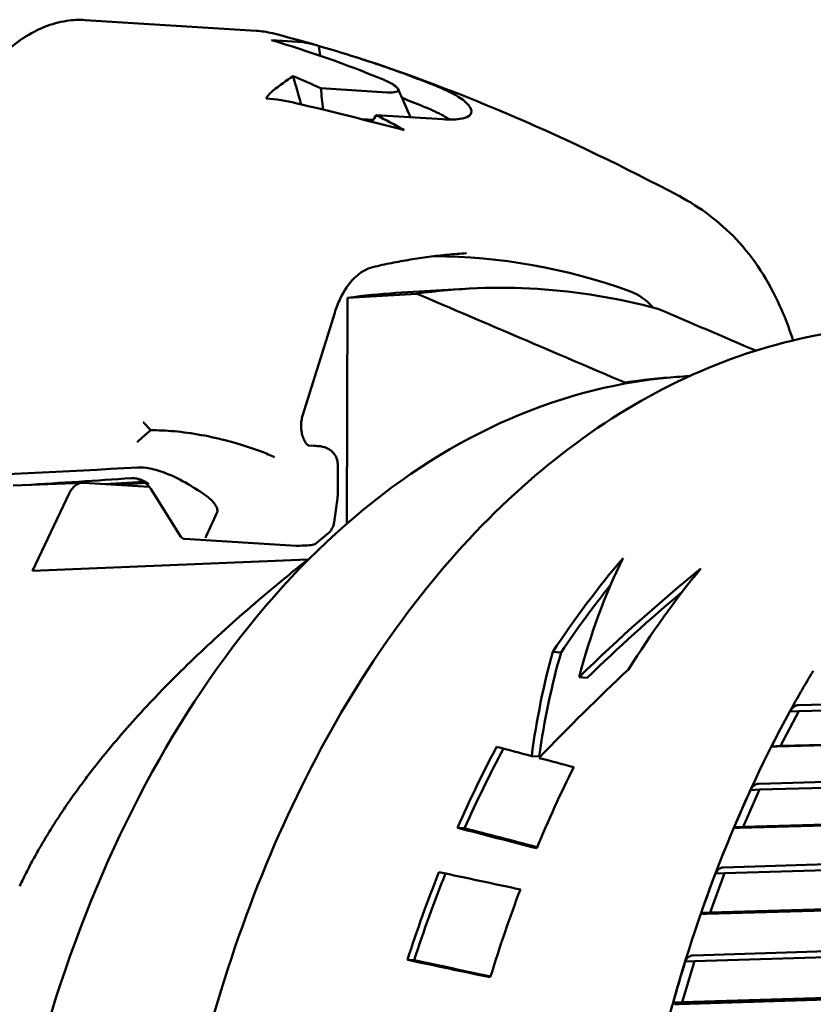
# Model space of a CAD drawing. Header units: millimetres. Extents: x 0 to 4878, y -120 to 1682.
# Tile 119 of 256: x 595 to 604, y 1342 to 1353. Entities that reach past the tile are written whole.
import ezdxf

# ---------------------------------------------------------------- set-up
doc = ezdxf.new("R2010")
doc.units = ezdxf.units.MM
doc.header["$LTSCALE"] = 2
doc.layers.add('Sichtbar (ISO)', color=7, linetype='Continuous', lineweight=50)

msp = doc.modelspace()

# ---------------------------------------------------------------- linework, layer by layer
at = {"layer": 'Sichtbar (ISO)'}
for p, q in [((595.6992, 1352.5596), (597.5687, 1352.443)), ((597.7356, 1352.3402), (598.0236, 1352.3223)), ((598.2763, 1351.8142), (599.002, 1351.769)), ((598.8465, 1351.4678), (598.7233, 1351.4755)), ((599.6082, 1351.4746), (598.8825, 1351.5199)), ((599.3273, 1349.5676), (598.5681, 1349.5221)), ((599.0947, 1349.5753), (599.8531, 1349.6207)), ((598.5617, 1347.0542), (598.5681, 1349.5221)), ((598.076, 1348.2323), (598.4279, 1349.3581)), ((601.6009, 1348.5951), (601.6009, 1348.5841)), ((598.2013, 1347.9043), (598.1365, 1347.9084)), ((598.4603, 1347.3643), (598.4612, 1347.695)), ((595.671, 1347.5001), (594.9124, 1347.4687)), ((595.6842, 1347.4999), (596.4004, 1347.4553)), ((596.3417, 1347.5092), (595.9087, 1347.4859)), ((595.1239, 1346.536), (595.5238, 1347.3822)), ((596.7452, 1346.9087), (596.4152, 1347.4341)), ((596.4691, 1347.3669), (596.4691, 1347.3669)), ((598.4578, 1347.329), (598.4215, 1347.0687)), ((598.4603, 1347.3642), (598.4603, 1347.3643)), ((596.7845, 1346.8854), (598.0067, 1346.8092)), ((598.3493, 1346.9409), (598.2166, 1346.8334)), ((598.0119, 1346.8092), (598.0409, 1346.8104)), ((598.1341, 1346.6607), (595.1239, 1346.536)), ((600.9029, 1345.6451), (600.8119, 1345.6508)), ((601.1877, 1345.3674), (601.0994, 1345.3729)), ((603.5008, 1345.0684), (616.3404, 1345.4054)), ((616.4138, 1345.3415), (603.5043, 1345.0025)), ((616.1018, 1344.9526), (603.2622, 1344.6155)), ((603.5043, 1345.0025), (603.3033, 1344.6209)), ((616.2127, 1344.9599), (603.3033, 1344.6209)), ((603.5043, 1345.0025), (603.405, 1344.9984)), ((603.3033, 1344.6209), (603.2039, 1344.6168)), ((600.6635, 1344.5058), (600.5814, 1344.5109)), ((603.066, 1344.2086), (615.9147, 1344.5646)), ((615.9917, 1344.5014), (603.073, 1344.1434)), ((615.7021, 1344.0817), (602.8533, 1343.7256)), ((603.073, 1344.1434), (602.8938, 1343.7364)), ((615.8125, 1344.0945), (602.8938, 1343.7364)), ((603.073, 1344.1434), (602.9737, 1344.1392)), ((599.8481, 1343.7212), (599.7703, 1343.7261)), ((602.8938, 1343.7364), (602.7945, 1343.7323)), ((602.6803, 1343.2939), (615.5371, 1343.6702)), ((615.6176, 1343.6082), (602.6907, 1343.2298)), ((602.6907, 1343.2298), (602.5346, 1342.8003)), ((602.6907, 1343.2298), (602.5914, 1343.2257)), ((615.3518, 1343.1605), (602.4949, 1342.7841)), ((615.4614, 1343.1787), (602.5346, 1342.8003)), ((602.5346, 1342.8003), (602.4353, 1342.7962)), ((602.3463, 1342.3307), (615.2101, 1342.7282)), ((615.2939, 1342.6679), (602.3601, 1342.2682)), ((599.2952, 1342.2774), (599.2228, 1342.2819)), ((602.3601, 1342.2682), (602.2281, 1341.819)), ((615.1619, 1342.2188), (602.2281, 1341.819)), ((602.3601, 1342.2682), (602.2608, 1342.2641)), ((615.0534, 1342.1952), (602.1896, 1341.7976)), ((602.2281, 1341.819), (602.1288, 1341.8149))]:
    msp.add_line(p, q, dxfattribs=at)
for centre, radius, start, end in [((598.2234, 1347.0963), 0.2, 309.00919, 352.05248), ((596.7876, 1346.9353), 0.05, 212.13346, 266.4315), ((598.0098, 1346.8591), 0.05, 266.4315, 272.4433)]:
    msp.add_arc(centre, radius, start, end, dxfattribs=at)
for centre, major_axis, ratio, start_param, end_param in [((592.9132, 1332.8913), (1.2077, 19.9635), 0.757578, 6.0015774, 6.022855), ((597.8218, 1349.4262), (-1.3443, 1.9708), 0.8580977, 5.527178, 5.6786092), ((592.8821, 1332.8933), (1.2774, 19.9592), 0.7580381, 5.9393073, 5.9611426), ((599.8485, 1335.6836), (-0.5917, 14.288), 0.6504716, 6.0235274, 6.25606), ((600.604, 1334.3605), (-0.6322, 15.2662), 0.6504716, 6.0829467, 6.3482768), ((599.8449, 1334.329), (-0.6316, 15.2522), 0.6504716, 0.0119588, 0.0652136), ((-1274.2316, -5627.8254), (433.4957, 7320.2079), 0.7574356, 6.017175, 6.0176092), ((601.536, 1348.619), (-0.0414, 0.999), 0.6504716, 5.6098733, 6.0235334), ((-1291.8282, -5626.728), (479.3711, 7317.3469), 0.7581553, 6.0221543, 6.0223592), ((602.8842, 1335.8792), (-0.5296, 12.789), 0.6504716, 0.0909873, 0.5412656), ((602.8842, 1335.8792), (-0.5296, 12.789), 0.6504716, 0.0226563, 0.0909873), ((602.8804, 1334.4547), (-0.5884, 14.209), 0.6504716, 0.0136184, 0.0750274), ((552.1992, 1349.8682), (59.9998, -0.1564), 0.0512851, 5.4217232, 5.5375557), ((551.7935, 1349.6826), (-60.176, -0.2432), 0.0569448, 2.3724022, 2.4006949), ((595.6834, 1347.2003), (-0.0124, 0.2997), 0.6504716, 6.2156118, 7.1755428), ((598.2597, 1347.3566), (0.1981, -0.0277), 0.9055158, 0, 0.0000939), ((497.4089, 1320.4069), (-101.2963, -44.994), 0.36965, 2.7348254, 2.7396999), ((597.0171, 1346.9473), (0.0002, 0.0499), 0.0239599, 3.2190293, 3.7439249), ((597.0892, 1346.9537), (-0.0702, -0.0525), 0.2644024, 5.817709, 6.0719437), ((602.8842, 1335.8792), (0.5296, -12.789), 0.6504716, 3.6828582, 5.4688483), ((606.9798, 1336.0488), (-0.5482, 13.2387), 0.6504716, 0.6125271, 0.7327803), ((610.5386, 1336.1962), (7.1362, -12.4896), 0.5321018, 3.4853138, 3.6376756), ((603.8027, 1335.9173), (-7.5347, -12.8465), 0.5367824, 4.1059517, 4.2390987), ((607.9588, 1336.0894), (0.5482, -13.2387), 0.6504716, 3.7733345, 3.8995204), ((606.9798, 1336.0488), (0.5441, -13.1387), 0.6504716, 3.7808006, 3.8669658), ((603.8027, 1335.9173), (-7.4779, -12.7496), 0.5367824, 4.1272756, 4.2321563), ((610.4061, 1336.1907), (7.519, -12.4409), 0.5195794, 3.5963985, 3.7161506), ((610.4061, 1336.1907), (7.4622, -12.347), 0.5195794, 3.5889914, 3.7103485), ((603.9571, 1335.9237), (-8.0687, -12.8159), 0.5209593, 4.2441185, 4.3411871), ((603.36, 1344.8099), (-0.382, -0.7214), 0.0609772, 4.4804555, 5.0155101), ((606.9798, 1336.0488), (-0.5482, 13.2387), 0.6504716, 0.8407172, 0.9255054), ((606.9798, 1336.0488), (0.5441, -13.1387), 0.6504716, 3.9778342, 4.0621325), ((722.3795, 1333.7043), (-158.5235, 25.6393), 0.0840359, 0.7044839, 0.7082736), ((726.0964, 1333.3743), (-163.3627, 26.4222), 0.0840347, 0.7090553, 0.7126709), ((607.9588, 1336.0894), (0.5482, -13.2387), 0.6504716, 4.0080896, 4.0914129), ((602.9396, 1343.9381), (-0.3405, -0.7694), 0.0614308, 4.4751467, 5.0102012), ((633.0229, 1337.1273), (48.4274, -11.1831), 0.0289428, 3.962224, 3.9865389), ((633.0229, 1337.1273), (48.0619, -11.0987), 0.0289428, 3.9572584, 3.9798366), ((606.9798, 1336.0488), (-0.5482, 13.2387), 0.6504716, 0.969748, 1.053834), ((606.9798, 1336.0488), (0.5441, -13.1387), 0.6504716, 4.1078011, 4.1917557), ((795.8655, 1328.0923), (-267.5877, 37.6698), 0.0666448, 0.7566457, 0.7615248), ((602.5688, 1343.0133), (-0.2967, -0.8122), 0.0615941, 4.4702979, 5.0053525), ((607.9588, 1336.0894), (0.5482, -13.2387), 0.6504716, 4.131903, 4.2151092), ((817.8152, 1325.9509), (-303.4629, 42.7234), 0.0666358, 0.7759498, 0.7802444), ((815.3512, 1326.1133), (-299.7082, 42.1946), 0.0666365, 0.7751405, 0.7791602), ((602.2503, 1342.0418), (-0.2508, -0.8494), 0.0615754, 4.4658543, 5.0009089)]:
    msp.add_ellipse(centre, major_axis=major_axis, ratio=ratio, start_param=start_param, end_param=end_param, dxfattribs=at)
for points, knots in [([(594.3036, 1351.5942), (594.4155, 1351.7568), (594.5337, 1351.9109), (594.7733, 1352.1704), (594.8975, 1352.2806), (595.1741, 1352.4612), (595.3329, 1352.5265), (595.562, 1352.5607), (595.631, 1352.5638), (595.6992, 1352.5596)], [0, 0, 0, 0, 0.06005588, 0.06005588, 0.11833037, 0.11833037, 0.18428873, 0.18428873, 0.21218576, 0.21218576, 0.21218576, 0.21218576]), ([(598.2566, 1352.2755), (598.2182, 1352.2886), (598.1795, 1352.2991), (598.1017, 1352.3147), (598.0627, 1352.3198), (598.0236, 1352.3223)], [-0.035989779, -0.035989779, -0.035989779, -0.035989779, -0.017994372, -0.017994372, -0.000001, -0.000001, -0.000001, -0.000001]), ([(599.4696, 1351.8653), (599.274, 1351.9426), (599.0765, 1352.0147), (598.6723, 1352.1515), (598.4646, 1352.2161), (598.2566, 1352.2755)], [-0.16641715, -0.16641715, -0.16641715, -0.16641715, -0.08484688, -0.08484688, -0.00000302, -0.00000302, -0.00000302, -0.00000302]), ([(598.0601, 1351.638), (598.0521, 1351.6664), (598.0441, 1351.6949), (598.0361, 1351.7233), (598.0256, 1351.7605), (598.0151, 1351.7978), (598.0046, 1351.835), (597.9941, 1351.8723), (597.9836, 1351.9095), (597.9731, 1351.9467)], [0.07934643, 0.07934643, 0.07934643, 0.07934643, 0.33333333, 0.33333333, 0.33333333, 0.66666667, 0.66666667, 0.66666667, 1, 1, 1, 1]), ([(598.9486, 1351.9127), (598.9616, 1351.9074), (598.9744, 1351.9018), (598.9988, 1351.8908), (599.01, 1351.8854), (599.0415, 1351.8696), (599.0597, 1351.8593), (599.1022, 1351.8315), (599.1183, 1351.8153), (599.1244, 1351.7928), (599.1222, 1351.7808), (599.0772, 1351.7687), (599.0483, 1351.7661), (599.002, 1351.769)], [0.000001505, 0.000001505, 0.000001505, 0.000001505, 0.00544338, 0.00544338, 0.010652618, 0.010652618, 0.020989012, 0.020989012, 0.040106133, 0.040106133, 0.053367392, 0.053367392, 0.062313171, 0.062313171, 0.062313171, 0.062313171]), ([(599.8452, 1351.6742), (599.8073, 1351.7062), (599.7559, 1351.7369), (599.6576, 1351.7857), (599.6196, 1351.803), (599.5441, 1351.8353), (599.5078, 1351.8502), (599.4695, 1351.8653)], [-0.070492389, -0.070492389, -0.070492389, -0.070492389, -0.035134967, -0.035134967, -0.015939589, -0.015939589, -0.000001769, -0.000001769, -0.000001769, -0.000001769]), ([(597.7542, 1351.789), (597.7414, 1351.7792), (597.7287, 1351.7671), (597.7029, 1351.7386), (597.6899, 1351.7219), (597.677, 1351.7033)], [-0.043088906, -0.043088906, -0.043088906, -0.043088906, -0.021939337, -0.021939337, -0.00000103, -0.00000103, -0.00000103, -0.00000103]), ([(599.6651, 1351.4845), (599.6618, 1351.4867), (599.6584, 1351.4888), (599.6549, 1351.4909), (599.638, 1351.5014), (599.6199, 1351.5118), (599.6005, 1351.5221), (599.5967, 1351.5242), (599.5928, 1351.5262), (599.5889, 1351.5282), (599.5729, 1351.5366), (599.5562, 1351.5449), (599.5387, 1351.5533), (599.5257, 1351.5595), (599.5123, 1351.5657), (599.4985, 1351.5719), (599.4892, 1351.5761), (599.4797, 1351.5803), (599.47, 1351.5845), (599.4461, 1351.595), (599.4211, 1351.6055), (599.3952, 1351.6161)], [0.00000022, 0.00000022, 0.00000022, 0.00000022, 0.04875539, 0.04875539, 0.04875539, 0.2867443, 0.2867443, 0.2867443, 0.33333333, 0.33333333, 0.33333333, 0.52481799, 0.52481799, 0.52481799, 0.66666667, 0.66666667, 0.66666667, 0.76264457, 0.76264457, 0.76264457, 0.99999894, 0.99999894, 0.99999894, 0.99999894]), ([(599.6082, 1351.4746), (599.6824, 1351.47), (599.744, 1351.4713), (599.841, 1351.4849), (599.8759, 1351.497), (599.92, 1351.5318), (599.927, 1351.5546), (599.9122, 1351.6019), (599.8952, 1351.6319), (599.8452, 1351.6742)], [0.000001, 0.000001, 0.000001, 0.000001, 0.03417236, 0.03417236, 0.06802588, 0.06802588, 0.10413751, 0.10413751, 0.13164634, 0.13164634, 0.13164634, 0.13164634]), ([(599.2551, 1351.5004), (599.2553, 1351.4999), (599.2555, 1351.4995), (599.256, 1351.4982), (599.2563, 1351.4974), (599.2566, 1351.4965)], [0.0708216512, 0.0708216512, 0.0708216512, 0.0708216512, 0.0717918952, 0.0717918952, 0.0735280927, 0.0735280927, 0.0735280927, 0.0735280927]), ([(602.1928, 1350.6358), (602.4237, 1350.5134), (602.6366, 1350.3534), (603.0161, 1349.9537), (603.1733, 1349.705), (603.3406, 1349.334), (603.3803, 1349.2327), (603.4156, 1349.1289)], [0, 0, 0, 0, 0.08733668, 0.08733668, 0.18363003, 0.18363003, 0.21808166, 0.21808166, 0.21808166, 0.21808166]), ([(599.8681, 1350.0092), (599.7994, 1350.0051), (599.7307, 1349.9998), (599.5935, 1349.9868), (599.525, 1349.9791), (599.3881, 1349.9613), (599.3198, 1349.9512), (599.1833, 1349.9287), (599.1151, 1349.9162), (598.9791, 1349.8889), (598.9112, 1349.8741), (598.8434, 1349.858)], [4.79192137, 4.79192137, 4.79192137, 4.79192137, 4.81453361, 4.81453361, 4.83714585, 4.83714585, 4.85975809, 4.85975809, 4.88237033, 4.88237033, 4.90498257, 4.90498257, 4.90498257, 4.90498257]), ([(598.8434, 1349.858), (598.7763, 1349.8422), (598.7043, 1349.8016), (598.5819, 1349.6761), (598.5293, 1349.5995), (598.4645, 1349.4627), (598.4447, 1349.4117), (598.4279, 1349.3581)], [0, 0, 0, 0, 0.043607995, 0.043607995, 0.079149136, 0.079149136, 0.09766944, 0.09766944, 0.09766944, 0.09766944]), ([(604.5367, 1349.209), (603.618, 1349.171), (602.7092, 1348.9092), (600.9976, 1347.9655), (600.1961, 1347.2795), (598.7783, 1345.5482), (598.1643, 1344.4987), (597.1906, 1342.1459), (596.8318, 1340.8422), (596.4058, 1338.1147), (596.3385, 1336.6914), (596.5017, 1333.8685), (596.7321, 1332.4692), (597.468, 1329.8348), (597.9735, 1328.6001), (599.2112, 1326.42), (599.9431, 1325.475), (601.561, 1323.9755), (602.4464, 1323.4197), (604.1091, 1322.8211), (604.8741, 1322.7003), (605.6331, 1322.7317)], [4.7799625, 4.7799625, 4.7799625, 4.7799625, 5.0935584, 5.0935584, 5.4108132, 5.4108132, 5.7319747, 5.7319747, 6.0540001, 6.0540001, 6.3759144, 6.3759144, 6.6977438, 6.6977438, 7.0196847, 7.0196847, 7.3416854, 7.3416854, 7.6624696, 7.6624696, 7.9215552, 7.9215552, 7.9215552, 7.9215552]), ([(596.3325, 1348.1639), (596.3409, 1348.1547), (596.3497, 1348.1451), (596.3588, 1348.1353), (596.3678, 1348.1255), (596.3773, 1348.1154), (596.387, 1348.1052), (596.3967, 1348.0949), (596.4068, 1348.0844), (596.4172, 1348.0736)], [0, 0, 0, 0, 0.3333333, 0.3333333, 0.3333333, 0.6666667, 0.6666667, 0.6666667, 1, 1, 1, 1]), ([(598.076, 1348.2323), (598.071, 1348.2162), (598.0668, 1348.1979), (598.0613, 1348.1591), (598.06, 1348.138), (598.0606, 1348.0953), (598.0627, 1348.0731), (598.0701, 1348.0311), (598.0755, 1348.0108), (598.0882, 1347.9754), (598.0957, 1347.9598), (598.1099, 1347.9357), (598.117, 1347.9265), (598.1285, 1347.9141), (598.133, 1347.9107), (598.1372, 1347.9079), (598.138, 1347.9076), (598.138, 1347.9076)], [0, 0, 0, 0, 0.006080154, 0.006080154, 0.01236302, 0.01236302, 0.018911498, 0.018911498, 0.025501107, 0.025501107, 0.031880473, 0.031880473, 0.037872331, 0.037872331, 0.043691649, 0.043691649, 0.047637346, 0.047637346, 0.047637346, 0.047637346]), ([(597.7709, 1347.7795), (597.7273, 1347.7999), (597.6778, 1347.8205), (597.6239, 1347.8409), (597.5971, 1347.851), (597.5691, 1347.8611), (597.5405, 1347.8711), (597.4543, 1347.9011), (597.3613, 1347.9301), (597.2647, 1347.9557), (597.1682, 1347.9814), (597.0682, 1348.0037), (596.9682, 1348.0218), (596.8682, 1348.0399), (596.7682, 1348.0537), (596.6746, 1348.0625), (596.581, 1348.0712), (596.4936, 1348.0748), (596.4172, 1348.0736)], [0, 0, 0, 0, 0.133407, 0.133407, 0.133407, 0.2, 0.2, 0.2, 0.4, 0.4, 0.4, 0.6, 0.6, 0.6, 0.8, 0.8, 0.8, 1, 1, 1, 1]), ([(598.2013, 1347.9043), (598.2288, 1347.9026), (598.2505, 1347.9009), (598.2789, 1347.8971), (598.2865, 1347.8959), (598.3003, 1347.893), (598.3054, 1347.8918), (598.3204, 1347.8876), (598.3312, 1347.884), (598.3515, 1347.8748), (598.3612, 1347.8696), (598.3838, 1347.8547), (598.3964, 1347.8441), (598.4213, 1347.8173), (598.4329, 1347.8002), (598.4508, 1347.7627), (598.4569, 1347.7418), (598.4607, 1347.7122), (598.4612, 1347.7036), (598.4612, 1347.695)], [0, 0, 0, 0, 0.011991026, 0.011991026, 0.016269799, 0.016269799, 0.018520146, 0.018520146, 0.022267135, 0.022267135, 0.02565082, 0.02565082, 0.030577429, 0.030577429, 0.036677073, 0.036677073, 0.043072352, 0.043072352, 0.045648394, 0.045648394, 0.045648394, 0.045648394]), ([(596.2733, 1347.6657), (596.3137, 1347.6678), (596.3577, 1347.6644), (596.4622, 1347.6451), (596.5232, 1347.6267), (596.6644, 1347.5714), (596.7449, 1347.5311), (596.8944, 1347.4439), (596.9643, 1347.3978), (597.0319, 1347.3487)], [-0.093329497, -0.093329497, -0.093329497, -0.093329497, -0.075403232, -0.075403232, -0.053185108, -0.053185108, -0.025078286, -0.025078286, -0.000001, -0.000001, -0.000001, -0.000001]), ([(596.2045, 1347.5492), (596.2146, 1347.5498), (596.2246, 1347.5497), (596.2345, 1347.5489), (596.2358, 1347.5488), (596.237, 1347.5487), (596.2382, 1347.5486), (596.2469, 1347.5478), (596.2554, 1347.5465), (596.2637, 1347.5449), (596.2677, 1347.5441), (596.2716, 1347.5433), (596.2755, 1347.5423), (596.2809, 1347.541), (596.2862, 1347.5396), (596.2914, 1347.538), (596.2973, 1347.5362), (596.3031, 1347.5343), (596.3087, 1347.5322), (596.3115, 1347.5312), (596.3143, 1347.5301), (596.3171, 1347.529), (596.3239, 1347.5263), (596.3304, 1347.5234), (596.3367, 1347.5204), (596.338, 1347.5198), (596.3394, 1347.5191), (596.3407, 1347.5185), (596.3473, 1347.5152), (596.3535, 1347.5119), (596.3594, 1347.5084), (596.3602, 1347.5079), (596.361, 1347.5075), (596.3618, 1347.507), (596.3673, 1347.5037), (596.3724, 1347.5004), (596.3773, 1347.4971), (596.3783, 1347.4964), (596.3793, 1347.4957), (596.3803, 1347.495), (596.384, 1347.4924), (596.3875, 1347.4898), (596.3908, 1347.4871), (596.3928, 1347.4856), (596.3947, 1347.484), (596.3965, 1347.4825)], [0, 0, 0, 0, 0.125, 0.125, 0.125, 0.1404556, 0.1404556, 0.1404556, 0.25, 0.25, 0.25, 0.3024157, 0.3024157, 0.3024157, 0.375, 0.375, 0.375, 0.4577301, 0.4577301, 0.4577301, 0.5, 0.5, 0.5, 0.6027828, 0.6027828, 0.6027828, 0.625, 0.625, 0.625, 0.7347365, 0.7347365, 0.7347365, 0.75, 0.75, 0.75, 0.853141, 0.853141, 0.853141, 0.875, 0.875, 0.875, 0.9538508, 0.9538508, 0.9538508, 1, 1, 1, 1]), ([(596.4152, 1347.4341), (596.4012, 1347.4565), (596.3833, 1347.4768), (596.3538, 1347.5011), (596.3437, 1347.5082), (596.3249, 1347.5195), (596.3161, 1347.524), (596.3021, 1347.5302), (596.2966, 1347.5324), (596.2882, 1347.5353), (596.2851, 1347.5363), (596.2777, 1347.5386), (596.2742, 1347.5394), (596.2695, 1347.5405), (596.2681, 1347.5408), (596.2674, 1347.5409), (596.2673, 1347.541), (596.2673, 1347.541)], [0, 0, 0, 0, 0.007975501, 0.007975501, 0.011739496, 0.011739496, 0.014925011, 0.014925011, 0.01708228, 0.01708228, 0.018573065, 0.018573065, 0.021025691, 0.021025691, 0.023453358, 0.023453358, 0.024340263, 0.024340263, 0.024340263, 0.024340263]), ([(597.14, 1347.1691), (597.1424, 1347.1743), (597.1439, 1347.1801), (597.1452, 1347.1927), (597.1449, 1347.1997), (597.1409, 1347.2211), (597.1347, 1347.2363), (597.1156, 1347.2683), (597.1028, 1347.2846), (597.0712, 1347.3177), (597.0521, 1347.3341), (597.0319, 1347.3487)], [0.000001, 0.000001, 0.000001, 0.000001, 0.003306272, 0.003306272, 0.006697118, 0.006697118, 0.013161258, 0.013161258, 0.019828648, 0.019828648, 0.027303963, 0.027303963, 0.027303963, 0.027303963]), ([(598.2166, 1346.8334), (598.2133, 1346.8307), (598.2097, 1346.8285), (598.2037, 1346.8256), (598.2011, 1346.8247), (598.1968, 1346.8232), (598.1949, 1346.8227), (598.1896, 1346.8215), (598.1866, 1346.821), (598.1738, 1346.819), (598.163, 1346.8179), (598.1211, 1346.8143), (598.0832, 1346.8122), (598.0409, 1346.8104)], [0, 0, 0, 0, 0.001363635, 0.001363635, 0.00253371, 0.00253371, 0.00373516, 0.00373516, 0.006147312, 0.006147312, 0.013392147, 0.013392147, 0.030216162, 0.030216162, 0.030216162, 0.030216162]), ([(603.6609, 1345.4438), (603.6425, 1345.4133), (603.6242, 1345.3826), (603.5878, 1345.321), (603.5698, 1345.2901), (603.5338, 1345.228), (603.5159, 1345.1968), (603.4804, 1345.1341), (603.4627, 1345.1027), (603.4275, 1345.0395), (603.41, 1345.0078), (603.3927, 1344.9759)], [5.557996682, 5.557996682, 5.557996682, 5.557996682, 5.56745652, 5.56745652, 5.576916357, 5.576916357, 5.586376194, 5.586376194, 5.595836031, 5.595836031, 5.605295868, 5.605295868, 5.605295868, 5.605295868]), ([(603.5008, 1345.0684), (603.4999, 1345.0684), (603.499, 1345.0684), (603.4982, 1345.0683), (603.4814, 1345.0676), (603.4623, 1345.0604), (603.4319, 1345.038), (603.416, 1345.0182), (603.405, 1344.9984)], [0.143052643, 0.143052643, 0.143052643, 0.143052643, 0.143393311, 0.143393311, 0.143393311, 0.150034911, 0.150034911, 0.157564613, 0.157564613, 0.157564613, 0.157564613]), ([(603.2611, 1344.7284), (602.7396, 1343.7222), (602.3191, 1342.5951), (601.7127, 1340.1934), (601.5269, 1338.9189), (601.4051, 1336.329), (601.469, 1335.0139), (601.8412, 1332.4527), (602.1494, 1331.207), (602.9853, 1328.8891), (603.5129, 1327.8171), (604.1291, 1326.8769)], [5.6295557, 5.6295557, 5.6295557, 5.6295557, 5.9224488, 5.9224488, 6.2153419, 6.2153419, 6.5082351, 6.5082351, 6.8011282, 6.8011282, 7.0940214, 7.0940214, 7.0940214, 7.0940214]), ([(603.2039, 1344.6168), (603.204, 1344.6157), (603.2089, 1344.6148), (603.2274, 1344.6144), (603.2428, 1344.6147), (603.2596, 1344.6154), (603.2604, 1344.6154), (603.2613, 1344.6155), (603.2622, 1344.6155)], [0.129222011, 0.129222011, 0.129222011, 0.129222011, 0.13675171, 0.13675171, 0.143393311, 0.143393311, 0.143393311, 0.143733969, 0.143733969, 0.143733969, 0.143733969]), ([(603.066, 1344.2086), (603.0651, 1344.2085), (603.0642, 1344.2085), (603.0634, 1344.2085), (603.0466, 1344.2078), (603.0278, 1344.2006), (602.9985, 1344.1785), (602.9837, 1344.1589), (602.9737, 1344.1392)], [0.143052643, 0.143052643, 0.143052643, 0.143052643, 0.143393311, 0.143393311, 0.143393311, 0.150034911, 0.150034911, 0.157564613, 0.157564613, 0.157564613, 0.157564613]), ([(602.7945, 1343.7323), (602.7947, 1343.7296), (602.7998, 1343.7272), (602.8184, 1343.725), (602.8339, 1343.7248), (602.8507, 1343.7255), (602.8515, 1343.7255), (602.8524, 1343.7255), (602.8533, 1343.7256)], [0.129222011, 0.129222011, 0.129222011, 0.129222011, 0.13675171, 0.13675171, 0.143393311, 0.143393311, 0.143393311, 0.143733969, 0.143733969, 0.143733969, 0.143733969]), ([(602.6802, 1343.2939), (602.6794, 1343.2939), (602.6785, 1343.2939), (602.6776, 1343.2938), (602.6608, 1343.2931), (602.6425, 1343.286), (602.6142, 1343.2643), (602.6004, 1343.245), (602.5914, 1343.2257)], [0.143052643, 0.143052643, 0.143052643, 0.143052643, 0.143393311, 0.143393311, 0.143393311, 0.150034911, 0.150034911, 0.157564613, 0.157564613, 0.157564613, 0.157564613]), ([(602.4353, 1342.7962), (602.4357, 1342.792), (602.4411, 1342.788), (602.46, 1342.7841), (602.4755, 1342.7833), (602.4923, 1342.784), (602.4932, 1342.7841), (602.4941, 1342.7841), (602.4949, 1342.7841)], [0.129222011, 0.129222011, 0.129222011, 0.129222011, 0.13675171, 0.13675171, 0.143393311, 0.143393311, 0.143393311, 0.143733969, 0.143733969, 0.143733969, 0.143733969]), ([(602.3462, 1342.3307), (602.3454, 1342.3307), (602.3445, 1342.3307), (602.3436, 1342.3306), (602.3268, 1342.3299), (602.3088, 1342.323), (602.2817, 1342.3017), (602.2688, 1342.2829), (602.2608, 1342.2641)], [0.143052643, 0.143052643, 0.143052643, 0.143052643, 0.143393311, 0.143393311, 0.143393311, 0.150034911, 0.150034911, 0.157564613, 0.157564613, 0.157564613, 0.157564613]), ([(602.1288, 1341.8149), (602.1295, 1341.8091), (602.1353, 1341.8036), (602.1546, 1341.7981), (602.1702, 1341.7968), (602.187, 1341.7975), (602.1878, 1341.7975), (602.1887, 1341.7976), (602.1896, 1341.7976)], [0.129222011, 0.129222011, 0.129222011, 0.129222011, 0.13675171, 0.13675171, 0.143393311, 0.143393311, 0.143393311, 0.143733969, 0.143733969, 0.143733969, 0.143733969])]:
    msp.add_open_spline(points, degree=3, knots=knots, dxfattribs=at)
for points in [[(597.5687, 1352.443), (597.6281, 1352.4393), (597.6873, 1352.43), (597.7453, 1352.4154)], [(598.9486, 1351.9127), (598.5485, 1352.0777), (598.1435, 1352.2203), (597.7356, 1352.3402)], [(597.7459, 1352.4153), (597.7457, 1352.4153), (597.7455, 1352.4154), (597.7453, 1352.4154)], [(597.7459, 1352.4153), (597.9005, 1352.3763), (598.0561, 1352.3343), (598.2126, 1352.2893)], [(598.2677, 1352.1706), (598.264, 1352.2056), (598.2603, 1352.2406), (598.2566, 1352.2755)], [(598.6611, 1352.1532), (599.8036, 1351.7883), (601.0021, 1351.2656), (602.1917, 1350.6364)], [(597.9731, 1351.9467), (597.9, 1351.8975), (597.8269, 1351.845), (597.7542, 1351.789)], [(598.2763, 1351.8142), (598.2838, 1351.7363), (598.2914, 1351.6583), (598.299, 1351.5804)], [(599.1204, 1351.8061), (599.1653, 1351.7042), (599.2102, 1351.6023), (599.2551, 1351.5004)], [(599.3952, 1351.6161), (599.3183, 1351.6476), (599.2411, 1351.6782), (599.1636, 1351.708)], [(598.0038, 1351.6514), (598.3984, 1351.5574), (598.7925, 1351.4594), (599.1856, 1351.3574)], [(598.8328, 1351.4479), (598.8494, 1351.4719), (598.8659, 1351.4959), (598.8825, 1351.5199)], [(599.6843, 1351.4719), (599.6781, 1351.4761), (599.6717, 1351.4803), (599.6651, 1351.4845)], [(602.1916, 1350.6363), (602.1919, 1350.6361), (602.1922, 1350.6359), (602.1926, 1350.6358)], [(603.4156, 1349.1289), (603.4238, 1349.105), (603.432, 1349.081), (603.4404, 1349.057)], [(602.3074, 1348.6661), (602.2603, 1348.6637), (602.2132, 1348.6608), (602.1662, 1348.6572)], [(596.4172, 1348.0736), (596.3992, 1348.0597), (596.3642, 1348.0315), (596.3144, 1347.9882), (596.2831, 1347.9587), (596.2679, 1347.9438)], [(596.011, 1347.4796), (596.1268, 1347.4855), (596.2425, 1347.4914), (596.3582, 1347.4973)], [(598.4603, 1347.3642), (598.4603, 1347.3524), (598.4594, 1347.3406), (598.4578, 1347.329)]]:
    msp.add_open_spline(points, degree=3, dxfattribs=at)
for points, weights in [([(594.9829, 1343.0894), (595.786, 1344.7885), (598.1341, 1346.6607)], [1.05000006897, 1.05000006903, 1.01667721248]), ([(598.1442, 1346.6627), (598.1391, 1346.6617), (598.1341, 1346.6607)], [1.00538838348, 1.00547081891, 1.00555241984])]:
    msp.add_rational_spline(points, weights, degree=2, dxfattribs=at)

doc.saveas('drawing.dxf')
